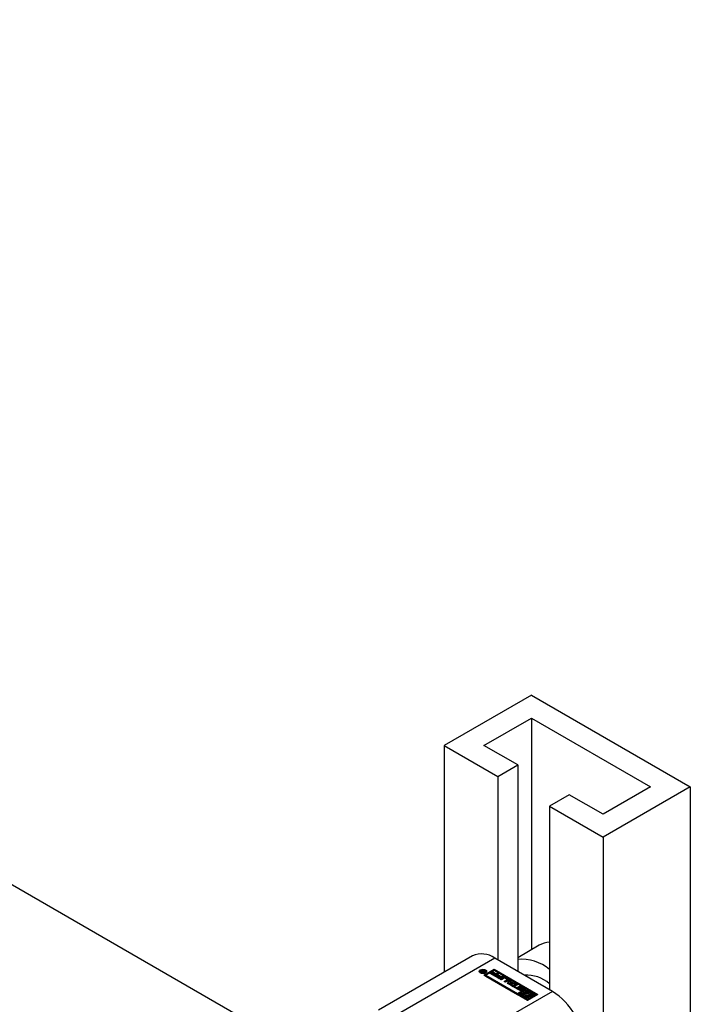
# Paper-space layout 'Sheet1' of a CAD drawing. Header units: millimetres. Extents: x 0 to 23548, y 0 to 16632.
# Tile 31 of 143: x 4083 to 4188, y 5046 to 5199. Entities that reach past the tile are written whole.
import ezdxf

# ---------------------------------------------------------------- set-up
doc = ezdxf.new("R2010")
doc.units = ezdxf.units.MM
doc.linetypes.add('SLD-Sólida', pattern=[0])

psp = doc.layouts.new('Sheet1')

# ---------------------------------------------------------------- linework, layer by layer
at = {"color": 7, "linetype": 'SLD-Sólida', "lineweight": 25, "ltscale": 28}
for p, q in [((4127.289, 5037.921), (3204.313, 5570.743)), ((4162.819, 5093.752), (4149.207, 5085.894)), ((4162.819, 5093.752), (4187.568, 5079.465)), ((4155.394, 5085.894), (4162.819, 5090.18)), ((4162.819, 5090.18), (4181.38, 5079.465)), ((4162.819, 5090.18), (4162.819, 5054.079)), ((4149.207, 5085.894), (4157.56, 5081.072)), ((4149.207, 5085.894), (4149.207, 5050.574)), ((4160.653, 5082.858), (4155.394, 5085.894)), ((4157.56, 5081.072), (4160.653, 5082.858)), ((4160.653, 5082.858), (4160.653, 5050.707)), ((4157.56, 5081.072), (4157.56, 5052.493)), ((4181.38, 5079.465), (4173.956, 5075.179)), ((4187.568, 5079.465), (4173.956, 5071.607)), ((4187.568, 5079.465), (4187.568, 5003.122)), ((4168.697, 5078.215), (4165.603, 5076.429)), ((4173.956, 5075.179), (4168.697, 5078.215)), ((4165.603, 5076.429), (4173.956, 5071.607)), ((4165.603, 5076.429), (4165.603, 5047.85)), ((4173.956, 5071.607), (4173.956, 5010.98)), ((4164.004, 5054.763), (4160.653, 5052.829)), ((4153.596, 5053.108), (4138.932, 5044.643)), ((4157.096, 5052.761), (4142.432, 5044.296)), ((4166.067, 5047.582), (4157.096, 5052.761)), ((4154.785, 5050.696), (4154.785, 5050.553)), ((4154.785, 5050.553), (4154.811, 5050.468)), ((4154.931, 5050.665), (4154.931, 5050.676)), ((4154.993, 5050.607), (4154.993, 5050.75)), ((4155.149, 5050.496), (4155.003, 5050.58)), ((4155.047, 5050.663), (4155.047, 5050.555)), ((4155.051, 5050.553), (4155.051, 5050.649)), ((4155.078, 5050.699), (4155.078, 5050.779)), ((4155.081, 5050.62), (4155.091, 5050.613)), ((4155.081, 5050.535), (4155.081, 5050.62)), ((4155.091, 5050.613), (4155.103, 5050.606)), ((4155.091, 5050.529), (4155.091, 5050.613)), ((4155.103, 5050.523), (4155.103, 5050.606)), ((4155.103, 5050.606), (4155.134, 5050.588)), ((4155.134, 5050.588), (4155.279, 5050.671)), ((4155.134, 5050.504), (4155.134, 5050.588)), ((4155.592, 5050.752), (4155.149, 5050.496)), ((4155.227, 5050.765), (4155.288, 5050.927)), ((4155.227, 5050.699), (4155.227, 5050.765)), ((4155.252, 5050.687), (4155.288, 5050.785)), ((4155.279, 5050.671), (4155.259, 5050.683)), ((4155.279, 5050.571), (4155.279, 5050.671)), ((4155.288, 5050.927), (4155.389, 5050.869)), ((4155.288, 5050.785), (4155.288, 5050.927)), ((4155.288, 5050.785), (4155.335, 5050.757)), ((4155.389, 5050.869), (4155.3, 5050.683)), ((4155.3, 5050.683), (4155.505, 5050.802)), ((4155.3, 5050.583), (4155.3, 5050.683)), ((4155.378, 5050.091), (4157.003, 5051.029)), ((4162.184, 5046.162), (4155.378, 5050.091)), ((4157.003, 5050.886), (4155.502, 5050.02)), ((4155.505, 5050.802), (4155.592, 5050.752)), ((4155.505, 5050.702), (4155.505, 5050.802)), ((4155.656, 5050.468), (4155.682, 5050.553)), ((4155.682, 5050.553), (4155.682, 5050.696)), ((4157.003, 5050.852), (4155.685, 5050.091)), ((4155.685, 5050.091), (4160.607, 5047.249)), ((4155.685, 5050.091), (4155.685, 5049.948)), ((4155.685, 5049.948), (4160.607, 5047.107)), ((4156.378, 5050.374), (4156.535, 5050.464)), ((4157.078, 5049.97), (4156.378, 5050.374)), ((4156.502, 5050.303), (4156.535, 5050.321)), ((4156.535, 5050.464), (4157.027, 5050.18)), ((4156.535, 5050.321), (4156.535, 5050.464)), ((4156.535, 5050.321), (4157.027, 5050.037)), ((4156.668, 5050.514), (4156.824, 5050.604)), ((4157.137, 5050.243), (4156.668, 5050.514)), ((4156.791, 5050.442), (4156.824, 5050.461)), ((4156.824, 5050.604), (4157.293, 5050.333)), ((4156.824, 5050.461), (4156.824, 5050.604)), ((4156.824, 5050.461), (4157.293, 5050.19)), ((4157.003, 5051.029), (4163.809, 5047.1)), ((4157.003, 5050.886), (4157.003, 5051.029)), ((4163.685, 5047.029), (4157.003, 5050.886)), ((4161.925, 5048.01), (4157.003, 5050.852)), ((4157.027, 5050.18), (4157.137, 5050.243)), ((4157.027, 5050.037), (4157.027, 5050.18)), ((4157.027, 5050.037), (4157.137, 5050.1)), ((4157.718, 5050.339), (4157.078, 5049.97)), ((4157.137, 5050.1), (4157.137, 5050.243)), ((4157.14, 5049.935), (4157.296, 5050.025)), ((4157.84, 5049.531), (4157.14, 5049.935)), ((4157.263, 5049.863), (4157.296, 5049.882)), ((4157.293, 5050.333), (4157.511, 5050.459)), ((4157.293, 5050.19), (4157.293, 5050.333)), ((4157.293, 5050.19), (4157.511, 5050.316)), ((4157.296, 5050.025), (4157.789, 5049.74)), ((4157.296, 5049.882), (4157.296, 5050.025)), ((4157.296, 5049.882), (4157.789, 5049.598)), ((4157.429, 5050.074), (4157.585, 5050.164)), ((4157.898, 5049.803), (4157.429, 5050.074)), ((4157.511, 5050.459), (4157.718, 5050.339)), ((4157.511, 5050.316), (4157.511, 5050.459)), ((4157.511, 5050.316), (4157.595, 5050.268)), ((4157.553, 5050.003), (4157.585, 5050.022)), ((4157.585, 5050.164), (4158.054, 5049.894)), ((4157.585, 5050.022), (4157.585, 5050.164)), ((4157.585, 5050.022), (4158.054, 5049.751)), ((4158.48, 5049.9), (4157.84, 5049.531)), ((4158.054, 5049.894), (4158.272, 5050.02)), ((4158.054, 5049.751), (4158.054, 5049.894)), ((4158.054, 5049.751), (4158.272, 5049.877)), ((4158.272, 5050.02), (4158.48, 5049.9)), ((4158.272, 5049.877), (4158.272, 5050.02)), ((4158.272, 5049.877), (4158.356, 5049.829)), ((4157.789, 5049.74), (4157.898, 5049.803)), ((4157.789, 5049.598), (4157.789, 5049.74)), ((4157.789, 5049.598), (4157.898, 5049.661)), ((4157.898, 5049.661), (4157.898, 5049.803)), ((4157.913, 5049.488), (4158.375, 5049.755)), ((4158.122, 5049.368), (4157.913, 5049.488)), ((4158.036, 5049.417), (4158.375, 5049.612)), ((4158.561, 5049.621), (4158.122, 5049.368)), ((4158.375, 5049.612), (4158.375, 5049.755)), ((4158.543, 5049.124), (4158.982, 5049.378)), ((4158.752, 5049.004), (4158.543, 5049.124)), ((4158.667, 5049.053), (4158.982, 5049.235)), ((4158.982, 5049.451), (4158.688, 5049.621)), ((4159.214, 5049.27), (4158.752, 5049.004)), ((4158.771, 5049.755), (4159.214, 5049.499)), ((4158.771, 5049.612), (4158.771, 5049.755)), ((4158.771, 5049.612), (4159.214, 5049.356)), ((4158.982, 5049.235), (4158.982, 5049.378)), ((4159.008, 5049.272), (4159.008, 5049.415)), ((4159.082, 5048.813), (4159.382, 5049.379)), ((4159.385, 5048.639), (4159.082, 5048.813)), ((4159.14, 5048.78), (4159.382, 5049.236)), ((4159.214, 5049.356), (4159.214, 5049.499)), ((4159.489, 5049.032), (4159.373, 5048.806)), ((4159.373, 5048.806), (4159.764, 5048.873)), ((4159.373, 5048.664), (4159.373, 5048.806)), ((4159.373, 5048.664), (4159.764, 5048.731)), ((4159.382, 5049.379), (4159.605, 5049.25)), ((4159.382, 5049.236), (4159.382, 5049.379)), ((4159.382, 5049.236), (4159.556, 5049.136)), ((4160.365, 5048.812), (4159.385, 5048.639)), ((4159.764, 5048.873), (4159.489, 5049.032)), ((4159.526, 5048.557), (4159.683, 5048.647)), ((4160.303, 5048.108), (4159.526, 5048.557)), ((4159.605, 5049.25), (4159.556, 5049.155)), ((4159.556, 5049.155), (4159.977, 5048.912)), ((4159.556, 5049.012), (4159.556, 5049.155)), ((4159.556, 5049.012), (4159.977, 5048.769)), ((4159.65, 5048.485), (4159.683, 5048.504)), ((4159.683, 5048.647), (4159.967, 5048.483)), ((4159.683, 5048.504), (4159.683, 5048.647)), ((4159.683, 5048.504), (4159.967, 5048.34)), ((4159.764, 5048.731), (4159.764, 5048.873)), ((4159.967, 5048.483), (4160.45, 5048.762)), ((4159.967, 5048.34), (4160.45, 5048.619)), ((4159.967, 5048.34), (4159.967, 5048.483)), ((4159.977, 5048.912), (4160.142, 5048.94)), ((4159.977, 5048.769), (4159.977, 5048.912)), ((4159.977, 5048.769), (4160.142, 5048.798)), ((4160.142, 5048.94), (4160.365, 5048.812)), ((4160.142, 5048.798), (4160.142, 5048.94)), ((4160.142, 5048.798), (4160.175, 5048.778)), ((4160.659, 5048.642), (4160.176, 5048.362)), ((4160.176, 5048.362), (4160.459, 5048.199)), ((4160.176, 5048.219), (4160.176, 5048.362)), ((4160.45, 5048.762), (4160.659, 5048.642)), ((4160.45, 5048.619), (4160.45, 5048.762)), ((4160.45, 5048.619), (4160.536, 5048.57)), ((4161.208, 5048.349), (4161.59, 5048.129)), ((4161.208, 5048.206), (4161.208, 5048.349)), ((4166.067, 5047.582), (4151.404, 5039.117)), ((4160.176, 5048.219), (4160.336, 5048.127)), ((4160.459, 5048.199), (4160.303, 5048.108)), ((4160.929, 5047.745), (4160.547, 5047.966)), ((4160.557, 5048.204), (4160.716, 5048.112)), ((4160.557, 5048.061), (4160.557, 5048.204)), ((4160.704, 5047.976), (4160.557, 5048.061)), ((4160.607, 5047.249), (4161.925, 5048.01)), ((4160.607, 5047.107), (4161.925, 5047.867)), ((4160.607, 5047.107), (4160.607, 5047.249)), ((4160.704, 5048.093), (4160.704, 5047.95)), ((4160.708, 5047.937), (4160.708, 5048.08)), ((4160.723, 5047.919), (4160.723, 5048.062)), ((4160.745, 5048.047), (4161.073, 5047.857)), ((4160.745, 5047.904), (4160.745, 5048.047)), ((4160.745, 5047.904), (4161.073, 5047.715)), ((4160.914, 5047.249), (4160.761, 5047.161)), ((4160.761, 5047.161), (4162.184, 5046.339)), ((4160.761, 5047.018), (4160.761, 5047.161)), ((4160.761, 5047.018), (4162.184, 5046.196)), ((4161.153, 5047.907), (4160.801, 5048.12)), ((4162.184, 5046.516), (4160.914, 5047.249)), ((4160.946, 5048.238), (4160.946, 5048.095)), ((4160.946, 5048.094), (4160.946, 5048.236)), ((4160.946, 5048.095), (4160.946, 5048.094)), ((4160.953, 5048.073), (4160.953, 5048.216)), ((4160.981, 5048.19), (4161.331, 5047.978)), ((4160.981, 5048.047), (4160.981, 5048.19)), ((4160.981, 5048.047), (4161.331, 5047.835)), ((4161.396, 5048.048), (4161.069, 5048.237)), ((4161.073, 5047.715), (4161.073, 5047.857)), ((4161.106, 5047.7), (4161.106, 5047.843)), ((4161.146, 5047.697), (4161.146, 5047.835)), ((4161.179, 5047.699), (4161.179, 5047.841)), ((4161.343, 5047.497), (4161.19, 5047.409)), ((4161.19, 5047.409), (4161.553, 5047.199)), ((4161.19, 5047.266), (4161.19, 5047.409)), ((4161.19, 5047.266), (4161.541, 5047.063)), ((4161.192, 5047.717), (4161.192, 5047.86)), ((4161.192, 5047.714), (4161.192, 5047.857)), ((4161.208, 5048.206), (4161.59, 5047.986)), ((4161.331, 5047.835), (4161.331, 5047.978)), ((4161.387, 5047.79), (4161.331, 5047.835)), ((4161.803, 5047.231), (4161.343, 5047.497)), ((4161.423, 5047.982), (4161.426, 5047.984)), ((4161.581, 5047.891), (4161.423, 5047.982)), ((4161.426, 5047.981), (4161.426, 5047.984)), ((4161.435, 5047.976), (4161.435, 5047.993)), ((4161.437, 5047.974), (4161.437, 5048.002)), ((4162.079, 5047.922), (4161.496, 5047.586)), ((4161.496, 5047.586), (4161.957, 5047.32)), ((4161.496, 5047.443), (4161.496, 5047.586)), ((4161.496, 5047.443), (4161.957, 5047.177)), ((4161.541, 5047.13), (4161.541, 5046.988)), ((4161.59, 5047.986), (4161.59, 5048.129)), ((4161.781, 5047.059), (4161.803, 5047.089)), ((4161.803, 5047.586), (4162.079, 5047.745)), ((4162.013, 5047.464), (4161.803, 5047.586)), ((4161.803, 5047.089), (4161.803, 5047.231)), ((4161.925, 5048.01), (4161.925, 5047.867)), ((4161.927, 5047.514), (4162.079, 5047.602)), ((4161.957, 5047.177), (4161.957, 5047.32)), ((4163.502, 5047.1), (4162.079, 5047.922)), ((4162.079, 5047.745), (4163.349, 5047.011)), ((4162.079, 5047.602), (4162.079, 5047.745)), ((4162.079, 5047.602), (4162.344, 5047.449)), ((4163.809, 5047.1), (4162.184, 5046.162)), ((4162.25, 5046.796), (4162.46, 5046.675)), ((4162.25, 5046.654), (4162.25, 5046.796)), ((4162.767, 5046.675), (4162.306, 5046.941)), ((4162.46, 5046.887), (4162.46, 5047.029)), ((4162.46, 5047.029), (4162.92, 5046.764)), ((4162.46, 5046.887), (4162.92, 5046.621)), ((4162.683, 5047.253), (4163.349, 5046.869)), ((4163.073, 5046.852), (4162.71, 5047.062)), ((4162.722, 5047.055), (4162.722, 5047.13)), ((4162.92, 5046.764), (4163.073, 5046.852)), ((4163.073, 5046.709), (4163.073, 5046.852)), ((4163.349, 5047.011), (4163.502, 5047.1)), ((4163.349, 5046.869), (4163.349, 5047.011)), ((4163.349, 5046.869), (4163.502, 5046.957)), ((4163.502, 5046.957), (4163.502, 5047.1)), ((4162.46, 5046.675), (4162.184, 5046.516)), ((4162.184, 5046.339), (4162.767, 5046.675)), ((4162.184, 5046.196), (4162.767, 5046.532)), ((4162.184, 5046.196), (4162.184, 5046.339)), ((4162.25, 5046.654), (4162.336, 5046.604)), ((4162.767, 5046.532), (4162.767, 5046.675)), ((4162.92, 5046.621), (4162.92, 5046.764)), ((4162.92, 5046.621), (4163.073, 5046.709))]:
    psp.add_line(p, q, dxfattribs=at)
at = {"color": 7, "linetype": 'SLD-Sólida', "lineweight": 25, "ltscale": 28, "flags": 128}
for points in [[(4155.643, 5050.46), (4155.455, 5050.387), (4155.234, 5050.362), (4155.012, 5050.387), (4154.824, 5050.46), (4154.698, 5050.568), (4154.654, 5050.696), (4154.698, 5050.824), (4154.824, 5050.933), (4155.012, 5051.005), (4155.234, 5051.031), (4155.455, 5051.005), (4155.643, 5050.933), (4155.769, 5050.824), (4155.813, 5050.696), (4155.769, 5050.568), (4155.643, 5050.46)], [(4154.667, 5050.625), (4154.698, 5050.681), (4154.811, 5050.782)], [(4155.551, 5050.513), (4155.648, 5050.597), (4155.682, 5050.696), (4155.648, 5050.795), (4155.551, 5050.879), (4155.405, 5050.935), (4155.234, 5050.955), (4155.062, 5050.935), (4154.917, 5050.879), (4154.819, 5050.795), (4154.785, 5050.696), (4154.819, 5050.597), (4154.917, 5050.513), (4155.062, 5050.457), (4155.234, 5050.438), (4155.405, 5050.457), (4155.551, 5050.513)], [(4154.993, 5050.607), (4154.98, 5050.6), (4154.977, 5050.598)], [(4155.656, 5050.782), (4155.769, 5050.681), (4155.8, 5050.625)], [(4159.267, 5049.313), (4159.249, 5049.332), (4159.214, 5049.356)], [(4160.801, 5048.12), (4160.742, 5048.173), (4160.722, 5048.236), (4160.745, 5048.298), (4160.808, 5048.351), (4160.9, 5048.385), (4161.008, 5048.397), (4161.116, 5048.385), (4161.208, 5048.349)], [(4160.547, 5047.966), (4160.51, 5047.992), (4160.484, 5048.021), (4160.468, 5048.053), (4160.464, 5048.086), (4160.471, 5048.119), (4160.489, 5048.151), (4160.519, 5048.179), (4160.557, 5048.204)], [(4160.557, 5048.061), (4160.519, 5048.037), (4160.492, 5048.011)], [(4161.331, 5047.978), (4161.393, 5047.925), (4161.415, 5047.862), (4161.394, 5047.799), (4161.332, 5047.745), (4161.24, 5047.71), (4161.131, 5047.697), (4161.022, 5047.71), (4160.929, 5047.745)], [(4160.98, 5048.26), (4160.973, 5048.259), (4160.966, 5048.257), (4160.96, 5048.255), (4160.955, 5048.252), (4160.951, 5048.249), (4160.948, 5048.245), (4160.946, 5048.241), (4160.946, 5048.236)], [(4161.208, 5048.206), (4161.116, 5048.242), (4161.029, 5048.254)], [(4161.106, 5047.7), (4161.111, 5047.698), (4161.114, 5047.697)], [(4161.192, 5047.714), (4161.192, 5047.716), (4161.192, 5047.717)], [(4161.553, 5047.199), (4161.541, 5047.115), (4161.566, 5047.032), (4161.624, 5046.956), (4161.714, 5046.889), (4161.829, 5046.838), (4161.962, 5046.804), (4162.105, 5046.79), (4162.25, 5046.796)], [(4161.59, 5048.129), (4161.626, 5048.103), (4161.653, 5048.074), (4161.669, 5048.042), (4161.673, 5048.009), (4161.666, 5047.976), (4161.648, 5047.944), (4161.619, 5047.916), (4161.581, 5047.891)], [(4161.645, 5047.941), (4161.626, 5047.96), (4161.59, 5047.986)], [(4162.306, 5046.941), (4162.195, 5046.919), (4162.077, 5046.918), (4161.964, 5046.939), (4161.869, 5046.979), (4161.799, 5047.034), (4161.764, 5047.099), (4161.765, 5047.167), (4161.803, 5047.231)], [(4161.957, 5047.32), (4162.068, 5047.342), (4162.186, 5047.343), (4162.299, 5047.322), (4162.395, 5047.282), (4162.464, 5047.227), (4162.499, 5047.162), (4162.498, 5047.094), (4162.46, 5047.029)], [(4162.71, 5047.062), (4162.722, 5047.146), (4162.697, 5047.228), (4162.639, 5047.305), (4162.549, 5047.372), (4162.434, 5047.423), (4162.301, 5047.457), (4162.158, 5047.471), (4162.013, 5047.464)]]:
    psp.add_lwpolyline(points, dxfattribs=at)
at = {"color": 7, "linetype": 'SLD-Sólida', "lineweight": 25, "ltscale": 784}
for centre, radius, start, end in [((4165.861, 5051.477), 3.775, 93.92009, 119.47299), ((4155.045, 5049.899), 3.521, 54.38242, 114.30712), ((4161.288, 5045.931), 6.654, 49.57978, 95.47659), ((4155.027, 5050.658), 0.0982, 110.5233, 169.60643), ((4155.004, 5050.672), 0.0736, 177.03373, 225.54787), ((4155.118, 5050.779), 0.23, 223.96599, 240.03699), ((4155.113, 5050.538), 0.243, 98.25462, 119.49787), ((4155.105, 5050.414), 0.224, 104.92373, 119.99094), ((4155.075, 5050.663), 0.0273, 126.48153, 209.89514), ((4155.14, 5050.711), 0.108, 214.53935, 236.82631), ((4155.138, 5050.597), 0.119, 115.91093, 132.09439), ((4155.126, 5050.489), 0.295, 69.8468, 99.35735), ((4155.146, 5050.581), 0.137, 85.25022, 116.1848), ((4155.127, 5050.456), 0.263, 59.82645, 83.3108), ((4162.074, 5044.824), 5.286, 48.11523, 93.93855), ((4158.573, 5049.373), 0.43, 62.60967, 117.39033), ((4158.573, 5049.23), 0.43, 62.60967, 117.39033), ((4158.624, 5049.499), 0.138, 62.60967, 117.39033), ((4158.968, 5049.415), 0.0392, 290.78342, 69.21658), ((4158.964, 5049.276), 0.0451, 294.37466, 354.3052), ((4159.17, 5049.385), 0.122, 290.78342, 69.21658), ((4160.727, 5048.093), 0.0227, 161.15652, 213.60653), ((4160.728, 5047.95), 0.0236, 180.6276, 213.08998), ((4160.726, 5048.092), 0.0225, 116.84335, 158.17765), ((4160.762, 5048.11), 0.0619, 208.70735, 230.45043), ((4160.762, 5047.967), 0.0619, 208.70735, 230.45043), ((4160.812, 5048.163), 0.134, 228.72837, 240.31762), ((4160.812, 5048.02), 0.134, 228.72837, 240.31762), ((4160.974, 5047.931), 0.321, 93.49455, 134.11666), ((4160.984, 5048.239), 0.0381, 183.49244, 216.98669), ((4160.984, 5048.096), 0.0381, 183.49244, 216.98669), ((4161.04, 5048.282), 0.109, 217.06088, 237.0978), ((4161.04, 5048.139), 0.109, 217.06088, 237.0978), ((4160.988, 5048.126), 0.134, 75.0371, 93.49041), ((4160.977, 5048.075), 0.186, 60.6051, 75.82528), ((4161.16, 5048.011), 0.177, 240.3702, 252.23925), ((4161.16, 5047.868), 0.177, 240.3702, 252.23925), ((4161.155, 5047.989), 0.154, 251.43443, 266.73325), ((4161.152, 5047.893), 0.0587, 264.24472, 297.37594), ((4161.072, 5047.773), 0.156, 50.91521, 58.94805), ((4161.119, 5047.831), 0.0814, 33.22777, 50.37442), ((4161.171, 5047.86), 0.0207, 292.97768, 350.19358), ((4161.172, 5047.717), 0.0197, 298.9245, 350.85516), ((4161.162, 5047.86), 0.0293, 354.56339, 33.90864), ((4161.332, 5047.934), 0.131, 46.77381, 60.43375), ((4161.384, 5047.989), 0.0548, 20.07496, 47.5276), ((4161.414, 5048.005), 0.024, 300.08132, 329.71125), ((4161.416, 5048.002), 0.0206, 334.98634, 18.51245), ((4161.761, 5046.991), 0.22, 180.84127, 214.97015), ((4162.135, 5046.741), 0.471, 42.49117, 112.19889), ((4160.27, 5038.52), 10.758, 2.60548, 57.39452), ((4162.132, 5047.64), 0.994, 257.62865, 276.8556)]:
    psp.add_arc(centre, radius, start, end, dxfattribs=at)

doc.saveas('drawing.dxf')
